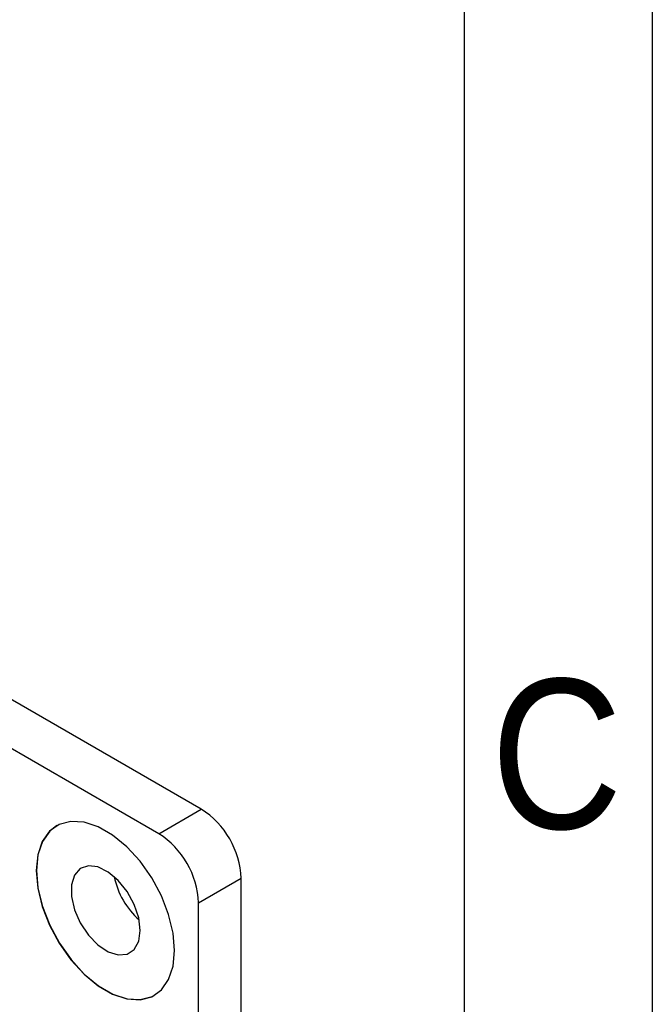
# Model space of a CAD drawing. Header units: millimetres. Extents: x 15 to 205, y 5 to 292.
# Tile 31 of 56: x 188 to 205, y 117 to 143. Entities that reach past the tile are written whole.
import ezdxf

# ---------------------------------------------------------------- set-up
doc = ezdxf.new("R2010")
doc.units = ezdxf.units.MM
for name, color, linetype in [('几何体', 7, 'Continuous'), ('注释', 2, 'Continuous'), ('草图直线', 1, 'Continuous')]:
    doc.layers.add(name, color=color, linetype=linetype)
doc.styles.add('SLDTEXTSTYLE1', font='Gothic.ttf', dxfattribs={"width": 0.913})

msp = doc.modelspace()

# ---------------------------------------------------------------- linework, layer by layer
at = {"layer": '几何体'}
for p, q in [((193.0211, 121.9711), (185.6737, 126.2127)), ((191.8897, 121.318), (187.0532, 124.1101)), ((191.8897, 121.318), (193.0211, 121.9711)), ((192.9505, 119.4809), (194.0819, 120.134)), ((194.0819, 76.8575), (194.0819, 120.134)), ((192.9505, 111.0429), (192.9505, 119.4809))]:
    msp.add_line(p, q, dxfattribs=at)
at = {"layer": '几何体', "flags": 128}
for points in [[(192.314, 118.2153), (192.2738, 118.6799), (192.1551, 119.1705), (191.9629, 119.6658), (191.7057, 120.1441), (191.3948, 120.5845), (191.0437, 120.9677), (190.6677, 121.277), (190.2834, 121.4989), (189.9074, 121.6237), (189.5563, 121.6458), (189.2454, 121.5645), (188.9882, 121.3831), (188.796, 121.1097), (188.6772, 120.7561), (188.6371, 120.3379), (188.6772, 119.8733), (188.796, 119.3827), (188.9882, 118.8874), (189.2454, 118.4091), (189.5563, 117.9687), (189.9074, 117.5855), (190.2834, 117.2762), (190.6677, 117.0543), (191.0437, 116.9295), (191.3948, 116.9074), (191.7057, 116.9887), (191.9629, 117.1701), (192.1551, 117.4435), (192.2738, 117.7971), (192.314, 118.2153)], [(189.1827, 121.5324), (188.9952, 121.3872), (188.8031, 121.1138), (188.6843, 120.7602), (188.6441, 120.342), (188.6843, 119.8774), (188.8031, 119.3867), (188.9952, 118.8914), (189.2524, 118.4131), (189.5634, 117.9728), (189.9145, 117.5896), (190.2904, 117.2802), (190.6748, 117.0584), (191.0507, 116.9336), (191.4018, 116.9114), (191.7128, 116.9928), (191.7825, 117.029)], [(191.4018, 118.75), (191.361, 119.0865), (191.2421, 119.4402), (191.0557, 119.7797), (190.8184, 120.0749), (190.5513, 120.2996), (190.2781, 120.4337), (190.023, 120.4653), (189.8088, 120.3917), (189.6544, 120.2194), (189.5736, 119.9636), (189.5736, 119.6472), (189.6544, 119.2982), (189.8088, 118.9477), (190.023, 118.6267), (190.2781, 118.3639), (190.5513, 118.1825), (190.8184, 118.0987), (191.0557, 118.1199), (191.2421, 118.2443), (191.361, 118.4607), (191.4018, 118.75)]]:
    msp.add_lwpolyline(points, dxfattribs=at)
at = {"layer": '几何体'}
for centre, radius, start, end in [((191.779, 120.0291), 2.3052, 2.60825, 57.39735), ((190.6477, 119.376), 2.3052, 2.60825, 57.39735), ((192.7613, 120.5962), 2.0945, 191.49041, 228.50422)]:
    msp.add_arc(centre, radius, start, end, dxfattribs=at)
at = {"layer": '草图直线'}
for p, q in [((205, 292), (205, 5)), ((200, 287), (200, 10))]:
    msp.add_line(p, q, dxfattribs=at)

# ---------------------------------------------------------------- texts
at = {"layer": '注释', "insert": (202.4587, 125.4203), "char_height": 3.9687, "attachment_point": 2, "style": 'SLDTEXTSTYLE1'}
msp.add_mtext('C', dxfattribs=at)

doc.saveas('drawing.dxf')
